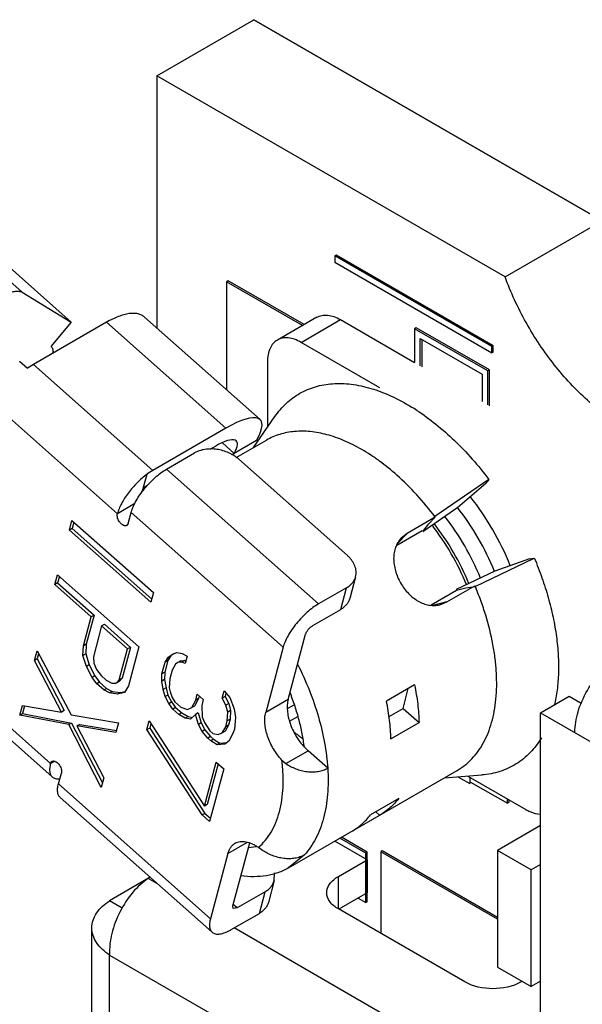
# Model space of a CAD drawing. Header units: inches. Extents: x 0 to 34, y 0 to 22.
# Tile 77 of 124: x 24.6772 to 24.7469, y 4.4172 to 4.5391. Entities that reach past the tile are written whole.
import ezdxf

# ---------------------------------------------------------------- set-up
doc = ezdxf.new("R2010")
doc.units = ezdxf.units.IN
doc.header["$LTSCALE"] = 1.87
doc.header["$MEASUREMENT"] = 0
doc.layers.get('0').update_dxf_attribs({"linetype": 'CONTINUOUS'})
for name, color, linetype in [('02___PRT_ALL_AXES', 7, 'CONTINUOUS'), ('03___PRT_ALL_CURVES', 7, 'CONTINUOUS'), ('ECAD_C0201_SPARE_20_CAPC0201L6_', 7, 'CONTINUOUS')]:
    doc.layers.add(name, color=color, linetype=linetype)

msp = doc.modelspace()

# ---------------------------------------------------------------- linework, layer by layer
at = {"color": 7, "linetype": 'CONTINUOUS'}
for p, q in [((24.6941682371, 4.5321568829), (24.7061900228, 4.5390969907)), ((24.7061900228, 4.5390969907), (24.7493200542, 4.5141902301)), ((24.7372982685, 4.5072501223), (24.6941682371, 4.5321568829)), ((24.7372982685, 4.5072501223), (24.7493200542, 4.5141902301)), ((24.6687457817, 4.5130852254), (24.6774844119, 4.5053349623)), ((24.6748281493, 4.5093868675), (24.6835667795, 4.5016366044)), ((24.6774844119, 4.5053349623), (24.6835667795, 4.5016366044)), ((24.6926595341, 4.5022599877), (24.7069537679, 4.4895824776)), ((24.7139721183, 4.5022385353), (24.7090999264, 4.4994258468)), ((24.6879298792, 4.5016184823), (24.6788815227, 4.4963949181)), ((24.6835667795, 4.5016366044), (24.6810502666, 4.4986204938)), ((24.7027183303, 4.4885026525), (24.6879298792, 4.5016184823)), ((24.7120524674, 4.4991330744), (24.7169246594, 4.5019457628)), ((24.7169246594, 4.5019457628), (24.7261017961, 4.4966461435)), ((24.6810502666, 4.4986204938), (24.6811194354, 4.4985685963)), ((24.7217952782, 4.4935067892), (24.7120524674, 4.4991330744)), ((24.6771693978, 4.4968102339), (24.6781672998, 4.4959251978)), ((24.6788815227, 4.4963949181), (24.6781672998, 4.4959251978)), ((24.6788815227, 4.4963949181), (24.6936699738, 4.4832790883)), ((24.7078769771, 4.4967226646), (24.7078769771, 4.4885997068)), ((24.6892892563, 4.4779089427), (24.6735029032, 4.4919098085)), ((24.7061625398, 4.4861083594), (24.7088015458, 4.4899432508)), ((24.7027183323, 4.4885026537), (24.6936699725, 4.4832790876)), ((24.7014601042, 4.4862907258), (24.7007402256, 4.485875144)), ((24.7022922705, 4.4866756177), (24.7037489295, 4.4853837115)), ((24.7065330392, 4.486990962), (24.7037489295, 4.4853837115)), ((24.70400965, 4.4848655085), (24.7077565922, 4.4870285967)), ((24.6953746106, 4.4834311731), (24.6988547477, 4.4854402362)), ((24.703439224, 4.4852291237), (24.7037489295, 4.4853837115)), ((24.7177717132, 4.4727393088), (24.7043276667, 4.4846627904)), ((24.692367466, 4.4806138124), (24.6929557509, 4.482809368)), ((24.6936699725, 4.4832790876), (24.6929421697, 4.4828214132)), ((24.6953746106, 4.4834311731), (24.7141962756, 4.4667382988)), ((24.6930344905, 4.4814266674), (24.6925030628, 4.4811198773)), ((24.7353120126, 4.4821476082), (24.7286130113, 4.4775595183)), ((24.731452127, 4.4787051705), (24.7349350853, 4.4816897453)), ((24.7353120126, 4.4821476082), (24.7349350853, 4.4816897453)), ((24.6914597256, 4.4791619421), (24.6892892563, 4.4779089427)), ((24.690633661, 4.4767165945), (24.6909938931, 4.4780610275)), ((24.7098155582, 4.4613681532), (24.6909938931, 4.4780610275)), ((24.7271053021, 4.4757280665), (24.731452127, 4.4787051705)), ((24.683338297, 4.4758811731), (24.6836591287, 4.4770785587)), ((24.6836591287, 4.4770785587), (24.6937421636, 4.4681359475)), ((24.6838968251, 4.4768677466), (24.6836863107, 4.4760820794)), ((24.690633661, 4.4767165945), (24.6904534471, 4.4764605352)), ((24.7286659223, 4.4774894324), (24.7251857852, 4.4754803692)), ((24.7271053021, 4.4757280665), (24.7278629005, 4.4766483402)), ((24.7286659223, 4.4774894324), (24.7278629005, 4.4766483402)), ((24.6836863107, 4.4760820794), (24.683338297, 4.4758811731)), ((24.6934213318, 4.4669385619), (24.683338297, 4.4758811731)), ((24.6836863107, 4.4760820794), (24.6935316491, 4.4673502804)), ((24.7270517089, 4.4757986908), (24.7238911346, 4.4739741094)), ((24.7239387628, 4.4741742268), (24.7251857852, 4.4754803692)), ((24.7251857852, 4.4754803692), (24.7244406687, 4.4748873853)), ((24.7336067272, 4.4689092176), (24.7409299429, 4.47241602)), ((24.7403449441, 4.4723185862), (24.736018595, 4.4707949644)), ((24.7403449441, 4.4723185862), (24.7409299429, 4.47241602)), ((24.736018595, 4.4707949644), (24.731266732, 4.4685194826)), ((24.6815354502, 4.4691527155), (24.681857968, 4.4703563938)), ((24.6818834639, 4.4693536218), (24.6815354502, 4.4691527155)), ((24.681857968, 4.4703563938), (24.6919410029, 4.4614137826)), ((24.6820956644, 4.4701455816), (24.6818834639, 4.4693536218)), ((24.6818834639, 4.4693536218), (24.6863886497, 4.465357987)), ((24.7187904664, 4.4701131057), (24.7180700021, 4.4674242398)), ((24.686040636, 4.4651570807), (24.6815354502, 4.4691527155)), ((24.6937421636, 4.4681359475), (24.6934213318, 4.4669385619)), ((24.7176764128, 4.468747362), (24.7141962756, 4.4667382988)), ((24.7169559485, 4.466058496), (24.7176764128, 4.468747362)), ((24.7281408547, 4.4666133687), (24.7313010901, 4.4684377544)), ((24.7300923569, 4.4669810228), (24.733572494, 4.4689900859)), ((24.7313010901, 4.4684377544), (24.7324425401, 4.4687153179)), ((24.7324425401, 4.4687153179), (24.7336067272, 4.4689092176)), ((24.7300923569, 4.4669810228), (24.728338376, 4.4665545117)), ((24.729206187, 4.4666320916), (24.7300923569, 4.4669810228)), ((24.7134758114, 4.4640494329), (24.7169559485, 4.466058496)), ((24.6850730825, 4.4615460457), (24.686040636, 4.4651570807)), ((24.6863886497, 4.465357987), (24.6854210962, 4.461746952)), ((24.6863886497, 4.465357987), (24.686040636, 4.4651570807)), ((24.6873278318, 4.4640154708), (24.6863065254, 4.460203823)), ((24.6873278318, 4.4640154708), (24.6876758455, 4.4642163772)), ((24.6905458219, 4.4611614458), (24.6873278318, 4.4640154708)), ((24.6876758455, 4.4642163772), (24.6908938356, 4.4613623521)), ((24.710438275, 4.4549088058), (24.7125996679, 4.4629754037)), ((24.665217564, 4.4609878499), (24.6810039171, 4.446986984)), ((24.6790155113, 4.4597479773), (24.679336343, 4.4609453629)), ((24.679336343, 4.4609453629), (24.6835761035, 4.4529863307)), ((24.6850188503, 4.460352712), (24.6850730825, 4.4615460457)), ((24.6854210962, 4.461746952), (24.6850730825, 4.4615460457)), ((24.6854210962, 4.461746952), (24.685366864, 4.4605536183)), ((24.6895245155, 4.457349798), (24.6905458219, 4.4611614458)), ((24.6908938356, 4.4613623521), (24.6898725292, 4.4575507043)), ((24.6908938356, 4.4613623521), (24.6905458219, 4.4611614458)), ((24.6919410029, 4.4614137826), (24.6906509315, 4.4565990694)), ((24.69613159, 4.4605050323), (24.6966497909, 4.4607214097)), ((24.6966497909, 4.4607214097), (24.6973051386, 4.4605908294)), ((24.7098155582, 4.4613681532), (24.7076541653, 4.4533015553)), ((24.679363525, 4.4599488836), (24.6790155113, 4.4597479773)), ((24.6823430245, 4.4533389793), (24.6790155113, 4.4597479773)), ((24.6795320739, 4.4605779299), (24.679363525, 4.4599488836)), ((24.679363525, 4.4599488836), (24.6826910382, 4.4535398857)), ((24.685366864, 4.4605536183), (24.6850188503, 4.460352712)), ((24.6854474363, 4.458979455), (24.6850188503, 4.460352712)), ((24.685366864, 4.4605536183), (24.68579545, 4.4591803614)), ((24.6863065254, 4.460203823), (24.6863597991, 4.4594117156)), ((24.6947933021, 4.4580867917), (24.6951835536, 4.4595432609)), ((24.6955315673, 4.4597441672), (24.6951413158, 4.458287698)), ((24.6951835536, 4.4595432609), (24.6955646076, 4.4601065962)), ((24.6955315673, 4.4597441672), (24.6951835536, 4.4595432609)), ((24.6959126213, 4.4603075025), (24.6955315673, 4.4597441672)), ((24.6955646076, 4.4601065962), (24.69613159, 4.4605050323)), ((24.6959126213, 4.4603075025), (24.6955646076, 4.4601065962)), ((24.6962846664, 4.4605689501), (24.6959126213, 4.4603075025)), ((24.6967777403, 4.4594813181), (24.6964942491, 4.4592821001)), ((24.697125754, 4.4596822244), (24.6967777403, 4.4594813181)), ((24.6972471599, 4.4595156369), (24.6967777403, 4.4594813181)), ((24.697125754, 4.4596822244), (24.6975951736, 4.4597165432)), ((24.6975951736, 4.4597165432), (24.6972471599, 4.4595156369)), ((24.6976677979, 4.4593678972), (24.6972471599, 4.4595156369)), ((24.6973051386, 4.4605908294), (24.697911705, 4.4602781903)), ((24.6975951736, 4.4597165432), (24.6977469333, 4.459663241)), ((24.697911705, 4.4602781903), (24.6976677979, 4.4593678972)), ((24.6654322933, 4.4593150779), (24.6812186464, 4.445314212)), ((24.68579545, 4.4591803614), (24.6854474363, 4.458979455)), ((24.6861443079, 4.4576165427), (24.6854474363, 4.458979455)), ((24.68579545, 4.4591803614), (24.6864923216, 4.457817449)), ((24.6863597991, 4.4594117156), (24.6866813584, 4.4586299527)), ((24.6866813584, 4.4586299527), (24.6872712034, 4.4578585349)), ((24.6951413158, 4.458287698), (24.6947933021, 4.4580867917)), ((24.6951413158, 4.458287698), (24.6951321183, 4.4573945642)), ((24.6960644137, 4.4585367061), (24.6957717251, 4.4574443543)), ((24.6964942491, 4.4592821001), (24.6960644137, 4.4585367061)), ((24.6864923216, 4.457817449), (24.6861443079, 4.4576165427)), ((24.6867341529, 4.4568451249), (24.6861443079, 4.4576165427)), ((24.6864923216, 4.457817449), (24.6870821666, 4.4570460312)), ((24.6870821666, 4.4570460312), (24.6867341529, 4.4568451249)), ((24.6870821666, 4.4570460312), (24.6879402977, 4.4562849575)), ((24.6872712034, 4.4578585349), (24.6879148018, 4.4572877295)), ((24.6879148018, 4.4572877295), (24.6886121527, 4.4569175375)), ((24.6891487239, 4.4569382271), (24.6895245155, 4.457349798)), ((24.6894967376, 4.4571391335), (24.6891487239, 4.4569382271)), ((24.6898725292, 4.4575507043), (24.6894967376, 4.4571391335)), ((24.6898725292, 4.4575507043), (24.6895245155, 4.457349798)), ((24.6947841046, 4.4571936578), (24.6947933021, 4.4580867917)), ((24.6951321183, 4.4573945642), (24.6947841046, 4.4571936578)), ((24.6949608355, 4.4561356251), (24.6947841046, 4.4571936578)), ((24.6951321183, 4.4573945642), (24.6953088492, 4.4563365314)), ((24.6957717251, 4.4574443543), (24.6957137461, 4.4563691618)), ((24.687592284, 4.4560840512), (24.6867341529, 4.4568451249)), ((24.687592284, 4.4560840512), (24.6879402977, 4.4562849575)), ((24.6882896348, 4.4557138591), (24.687592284, 4.4560840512)), ((24.6879402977, 4.4562849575), (24.6886376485, 4.4559147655)), ((24.6886376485, 4.4559147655), (24.6882896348, 4.4557138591)), ((24.6886121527, 4.4569175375), (24.6891487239, 4.4569382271)), ((24.6886376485, 4.4559147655), (24.689657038, 4.4557555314)), ((24.689657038, 4.4557555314), (24.6902434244, 4.4559137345)), ((24.6906509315, 4.4565990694), (24.690167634, 4.4557862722)), ((24.6953088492, 4.4563365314), (24.6949608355, 4.4561356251)), ((24.6951863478, 4.4552596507), (24.6949608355, 4.4561356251)), ((24.6953088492, 4.4563365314), (24.6955343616, 4.455460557)), ((24.6957137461, 4.4563691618), (24.6958021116, 4.4558401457)), ((24.6958021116, 4.4558401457), (24.6960764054, 4.4551462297)), ((24.7022672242, 4.455063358), (24.7025111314, 4.4559736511)), ((24.7025111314, 4.4559736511), (24.7032060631, 4.4551319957)), ((24.7260944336, 4.4567011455), (24.7226142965, 4.4546920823)), ((24.7246664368, 4.453807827), (24.7253222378, 4.4562553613)), ((24.6893090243, 4.4555546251), (24.6882896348, 4.4557138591)), ((24.690167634, 4.4557862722), (24.6893090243, 4.4555546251)), ((24.689657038, 4.4557555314), (24.6893090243, 4.4555546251)), ((24.6955343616, 4.455460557), (24.6951863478, 4.4552596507)), ((24.6956465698, 4.4544008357), (24.6951863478, 4.4552596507)), ((24.6955343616, 4.455460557), (24.6959945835, 4.454601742)), ((24.6956465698, 4.4544008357), (24.6959945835, 4.454601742)), ((24.6959945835, 4.454601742), (24.6965035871, 4.4539249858)), ((24.6960764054, 4.4551462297), (24.6963994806, 4.4546343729)), ((24.6963994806, 4.4546343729), (24.6971431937, 4.4539747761)), ((24.6985026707, 4.4538956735), (24.6989812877, 4.4548231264)), ((24.6993293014, 4.4550240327), (24.6988506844, 4.4540965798)), ((24.6989812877, 4.4548231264), (24.6991764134, 4.4555513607)), ((24.6993293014, 4.4550240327), (24.6989812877, 4.4548231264)), ((24.6991764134, 4.4555513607), (24.6999201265, 4.454891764)), ((24.6994141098, 4.4553405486), (24.6993293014, 4.4550240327)), ((24.6999201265, 4.454891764), (24.6997250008, 4.4541635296)), ((24.7026152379, 4.4552642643), (24.7022672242, 4.455063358)), ((24.7027274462, 4.4542045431), (24.7022672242, 4.455063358)), ((24.7027332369, 4.4557046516), (24.7026152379, 4.4552642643)), ((24.7026152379, 4.4552642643), (24.7030754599, 4.4544054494)), ((24.7032060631, 4.4551319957), (24.7037546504, 4.4537441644)), ((24.710438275, 4.4549088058), (24.7076541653, 4.4533015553)), ((24.741707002, 4.4532590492), (24.7452428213, 4.4553002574)), ((24.7452428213, 4.4553002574), (24.7467351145, 4.4544384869)), ((24.6771974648, 4.4529627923), (24.6775182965, 4.4541601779)), ((24.6775182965, 4.4541601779), (24.6823430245, 4.4533389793)), ((24.6777996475, 4.4541122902), (24.6775454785, 4.4531636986)), ((24.6826910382, 4.4535398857), (24.6823430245, 4.4533389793)), ((24.6961555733, 4.4537240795), (24.6956465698, 4.4544008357)), ((24.6965035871, 4.4539249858), (24.6961555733, 4.4537240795)), ((24.6968992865, 4.4530644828), (24.6961555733, 4.4537240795)), ((24.6965035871, 4.4539249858), (24.6972473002, 4.4532653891)), ((24.6971431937, 4.4539747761), (24.6979844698, 4.453679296)), ((24.6979844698, 4.453679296), (24.6985026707, 4.4538956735)), ((24.6988506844, 4.4540965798), (24.6985026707, 4.4538956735)), ((24.6997250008, 4.4541635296), (24.6998041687, 4.4527413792)), ((24.7030754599, 4.4544054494), (24.7027274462, 4.4542045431)), ((24.7029529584, 4.4533285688), (24.7027274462, 4.4542045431)), ((24.7033009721, 4.4535294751), (24.7029529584, 4.4533285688)), ((24.7030754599, 4.4544054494), (24.7033009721, 4.4535294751)), ((24.7033009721, 4.4535294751), (24.7032429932, 4.4524542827)), ((24.7037546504, 4.4537441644), (24.7039313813, 4.4526861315)), ((24.7103527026, 4.4537733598), (24.7111989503, 4.4542618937)), ((24.7229312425, 4.4528061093), (24.7246664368, 4.453807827)), ((24.7246664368, 4.453807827), (24.7266537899, 4.4520452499)), ((24.6771974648, 4.4529627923), (24.6775454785, 4.4531636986)), ((24.6832552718, 4.451788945), (24.6771974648, 4.4529627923)), ((24.6775454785, 4.4531636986), (24.6836032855, 4.4519898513)), ((24.6835761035, 4.4529863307), (24.6894193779, 4.4520027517)), ((24.6929396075, 4.4511685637), (24.6932322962, 4.4522609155)), ((24.6932322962, 4.4522609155), (24.7000656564, 4.4416939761)), ((24.6972473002, 4.4532653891), (24.6968992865, 4.4530644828)), ((24.6976917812, 4.4525869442), (24.6968992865, 4.4530644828)), ((24.6972473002, 4.4532653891), (24.6980397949, 4.4527878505)), ((24.6980397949, 4.4527878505), (24.6976917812, 4.4525869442)), ((24.698347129, 4.4524563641), (24.6976917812, 4.4525869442)), ((24.6980397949, 4.4527878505), (24.6985837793, 4.4526794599)), ((24.6989628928, 4.453036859), (24.698347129, 4.4524563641)), ((24.6993109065, 4.4532377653), (24.6989628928, 4.453036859)), ((24.6993255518, 4.4518139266), (24.6989628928, 4.453036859)), ((24.6993109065, 4.4532377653), (24.6996735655, 4.4520148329)), ((24.6998041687, 4.4527413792), (24.7000784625, 4.4520474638)), ((24.7026998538, 4.451525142), (24.7028949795, 4.4522533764)), ((24.7028949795, 4.4522533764), (24.7029529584, 4.4533285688)), ((24.7032429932, 4.4524542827), (24.7028949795, 4.4522533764)), ((24.7032429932, 4.4524542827), (24.7030478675, 4.4517260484)), ((24.7039313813, 4.4526861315), (24.7037758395, 4.451246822)), ((24.7106187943, 4.4522222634), (24.7116464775, 4.452815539)), ((24.741707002, 4.4532590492), (24.8951367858, 4.3646563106)), ((24.741707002, 4.3916155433), (24.741707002, 4.4532590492)), ((24.6836032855, 4.4519898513), (24.6832552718, 4.451788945)), ((24.6872804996, 4.4440201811), (24.6832552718, 4.451788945)), ((24.6836032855, 4.4519898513), (24.6874346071, 4.44459533)), ((24.6846218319, 4.451827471), (24.6842738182, 4.4516265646)), ((24.6890985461, 4.4508053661), (24.6842738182, 4.4516265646)), ((24.6842738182, 4.4516265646), (24.6876013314, 4.4452175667)), ((24.6846218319, 4.451827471), (24.6891652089, 4.4510541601)), ((24.6894193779, 4.4520027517), (24.6890985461, 4.4508053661)), ((24.6932876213, 4.45136947), (24.6929396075, 4.4511685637)), ((24.6997729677, 4.4406016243), (24.6929396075, 4.4511685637)), ((24.6934402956, 4.4519392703), (24.6932876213, 4.45136947)), ((24.6932876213, 4.45136947), (24.7001209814, 4.4408025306)), ((24.6996735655, 4.4520148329), (24.6993255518, 4.4518139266)), ((24.6997857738, 4.450955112), (24.6993255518, 4.4518139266)), ((24.6996735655, 4.4520148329), (24.7001337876, 4.4511560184)), ((24.7001337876, 4.4511560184), (24.6997857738, 4.450955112)), ((24.7004807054, 4.4501134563), (24.6997857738, 4.450955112)), ((24.7000784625, 4.4520474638), (24.7007246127, 4.4510237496)), ((24.7001337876, 4.4511560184), (24.7008287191, 4.4503143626)), ((24.7007246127, 4.4510237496), (24.7010964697, 4.4506939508)), ((24.7022700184, 4.4507797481), (24.7026998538, 4.451525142)), ((24.7026180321, 4.4509806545), (24.7022700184, 4.4507797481)), ((24.7030478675, 4.4517260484), (24.7026180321, 4.4509806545)), ((24.7030478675, 4.4517260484), (24.7026998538, 4.451525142)), ((24.7037758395, 4.451246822), (24.7036782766, 4.4508827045)), ((24.7231736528, 4.4500361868), (24.7266537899, 4.4520452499)), ((24.7008287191, 4.4503143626), (24.7004807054, 4.4501134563)), ((24.7008525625, 4.4497836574), (24.7004807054, 4.4501134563)), ((24.7008287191, 4.4503143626), (24.7012005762, 4.4499845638)), ((24.7012005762, 4.4499845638), (24.7008525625, 4.4497836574)), ((24.7016450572, 4.4493061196), (24.7008525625, 4.4497836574)), ((24.7010964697, 4.4506939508), (24.7017518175, 4.4505633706)), ((24.7012005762, 4.4499845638), (24.7019930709, 4.449507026)), ((24.7017518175, 4.4505633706), (24.7022700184, 4.4507797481)), ((24.7031508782, 4.4497731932), (24.702583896, 4.4493747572)), ((24.7036782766, 4.4508827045), (24.7031508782, 4.4497731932)), ((24.7019930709, 4.449507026), (24.7016450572, 4.4493061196)), ((24.702583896, 4.4493747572), (24.7016450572, 4.4493061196)), ((24.7019930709, 4.449507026), (24.7028625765, 4.4495705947)), ((24.7101477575, 4.446978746), (24.7128987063, 4.448566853)), ((24.7128987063, 4.448566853), (24.712443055, 4.449010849)), ((24.7153370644, 4.446404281), (24.7128987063, 4.448566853)), ((24.7096589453, 4.4474035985), (24.7101477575, 4.446978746)), ((24.6810039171, 4.446986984), (24.6811841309, 4.4472430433)), ((24.6810039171, 4.446986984), (24.6814429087, 4.4472404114)), ((24.7000656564, 4.4416939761), (24.7015290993, 4.4471557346)), ((24.7017667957, 4.4469449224), (24.7004136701, 4.4418948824)), ((24.7024587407, 4.4463312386), (24.7007026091, 4.4397771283)), ((24.7015290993, 4.4471557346), (24.7024587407, 4.4463312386)), ((24.7104960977, 4.4340586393), (24.7313769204, 4.4461130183)), ((24.6819880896, 4.4444502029), (24.6823483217, 4.4457946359)), ((24.6876013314, 4.4452175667), (24.6872804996, 4.4440201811)), ((24.729782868, 4.445192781), (24.7344235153, 4.4455603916)), ((24.731473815, 4.44532673), (24.7329303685, 4.4444855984)), ((24.7326966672, 4.4454235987), (24.7398890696, 4.4412701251)), ((24.7329303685, 4.4452886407), (24.7329303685, 4.4444855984)), ((24.6819880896, 4.4444502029), (24.7008097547, 4.4277573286)), ((24.6822028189, 4.4427774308), (24.701024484, 4.4260845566)), ((24.7241321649, 4.442634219), (24.7206520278, 4.4406251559)), ((24.7004136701, 4.4418948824), (24.7000656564, 4.4416939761)), ((24.7001209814, 4.4408025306), (24.6997729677, 4.4406016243)), ((24.7007026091, 4.4397771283), (24.6997729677, 4.4406016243)), ((24.7001209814, 4.4408025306), (24.7008129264, 4.4401888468)), ((24.7212911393, 4.4409941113), (24.7217716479, 4.4405679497)), ((24.7200604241, 4.4358828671), (24.7168587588, 4.437731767)), ((24.720237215, 4.4359849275), (24.7170355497, 4.4378338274)), ((24.7029711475, 4.4358239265), (24.7054001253, 4.4372261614)), ((24.7035938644, 4.4293645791), (24.7056771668, 4.4371397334)), ((24.7055241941, 4.4365688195), (24.7064829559, 4.4367002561)), ((24.7072659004, 4.4362232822), (24.7067598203, 4.4365836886)), ((24.7202302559, 4.4350480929), (24.7162207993, 4.4373634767)), ((24.7029711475, 4.4358239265), (24.7008097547, 4.4277573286)), ((24.7124552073, 4.4356488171), (24.710496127, 4.4340585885)), ((24.720237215, 4.4359849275), (24.7200604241, 4.4358828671)), ((24.7200604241, 4.42975934), (24.7200604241, 4.4358828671)), ((24.720237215, 4.4298614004), (24.720237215, 4.4359849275)), ((24.7363813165, 4.4276918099), (24.7219126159, 4.4360471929)), ((24.7219126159, 4.4360471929), (24.7219126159, 4.4259329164)), ((24.7220894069, 4.4361492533), (24.7219479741, 4.436067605)), ((24.7363813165, 4.4278959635), (24.7220894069, 4.4361492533)), ((24.7166582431, 4.4329859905), (24.7202302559, 4.4350480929)), ((24.7202302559, 4.4350480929), (24.7202302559, 4.4309657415)), ((24.6933563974, 4.432885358), (24.6883256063, 4.4299811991)), ((24.6942731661, 4.4320722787), (24.6931107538, 4.4327435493)), ((24.7087037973, 4.432469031), (24.7087270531, 4.4334208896)), ((24.7166582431, 4.4289675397), (24.7166582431, 4.4329859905)), ((24.7087039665, 4.4324689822), (24.7079835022, 4.4297801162)), ((24.7075899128, 4.4311032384), (24.7041097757, 4.4290941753)), ((24.7068694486, 4.4284143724), (24.7075899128, 4.4311032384)), ((24.7202302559, 4.4309657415), (24.7167132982, 4.428935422)), ((24.7191006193, 4.4303136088), (24.7200604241, 4.42975934)), ((24.6898899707, 4.4290778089), (24.6883256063, 4.4299811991)), ((24.7036367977, 4.4290300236), (24.7035938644, 4.4293645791)), ((24.7041097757, 4.4290941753), (24.7036343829, 4.4295157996)), ((24.7041097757, 4.4290941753), (24.7036367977, 4.4290300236)), ((24.720237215, 4.4298614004), (24.7200604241, 4.42975934)), ((24.7033893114, 4.4264053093), (24.7068694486, 4.4284143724)), ((24.732324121, 4.4199204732), (24.7166576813, 4.4289675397)), ((24.686128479, 4.2680351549), (24.686128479, 4.4266199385)), ((24.739940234, 4.4057004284), (24.7037379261, 4.4266065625)), ((24.68832475, 4.4232592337), (24.734636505, 4.3965150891)), ((24.68832475, 4.2652722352), (24.68832475, 4.4232592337)), ((24.7394223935, 4.4200001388), (24.7392838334, 4.4199201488))]:
    msp.add_line(p, q, dxfattribs=at)
for centre, radius, start, end in [((24.7117386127, 4.4683460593), 0.0267355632, 56.7946466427, 58.4470945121), ((24.7048000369, 4.4579793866), 0.033720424, 22.3029592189, 37.8830104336), ((24.7037962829, 4.4573999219), 0.0313514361, 22.2279709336, 37.9746548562), ((24.7052073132, 4.4582144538), 0.0313296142, 21.9797004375, 38.2242371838), ((24.7014179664, 4.4560270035), 0.033767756, 22.8266021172, 37.3626368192), ((24.7231596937, 4.465764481), 0.0191174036, 231.2007894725, 235.2478512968)]:
    msp.add_arc(centre, radius, start, end, dxfattribs=at)
for major_axis, start_param, end_param in [((0.0074412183, 0.0065492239), 5.631205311, 7.2020013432), ((0.004464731, 0.0039295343), -0.6519799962, 0.9188163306)]:
    msp.add_ellipse((24.6995727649, 4.4829728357), major_axis=major_axis, ratio=0.2630642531, start_param=start_param, end_param=end_param, dxfattribs=at)
for points, knots in [([(24.7519222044, 4.4887267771), (24.7511534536, 4.4891707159), (24.7496240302, 4.4901806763), (24.7474432, 4.4919637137), (24.7453427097, 4.4940320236), (24.7433604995, 4.4963476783), (24.7415306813, 4.4988693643), (24.739886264, 4.5015531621), (24.7384574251, 4.5043502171), (24.7376556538, 4.5062786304), (24.7372982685, 4.5072501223)], [0, 0, 0, 0, 0.1108118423, 0.2282402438, 0.3511265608, 0.4782931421, 0.6083070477, 0.7396371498, 0.8707867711, 1, 1, 1, 1]), ([(24.6752393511, 4.5049259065), (24.6753532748, 4.5049916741), (24.6755771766, 4.505112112), (24.6759118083, 4.5052628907), (24.6762306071, 4.505375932), (24.6765302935, 4.505450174), (24.6768081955, 4.5054847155), (24.6770619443, 4.5054789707), (24.6772889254, 4.5054321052), (24.67742416, 4.5053715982), (24.6774844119, 4.5053349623)], [0, 0, 0, 0, 0.1659803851, 0.320525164, 0.4626847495, 0.5922044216, 0.7093438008, 0.8150366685, 0.911024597, 1, 1, 1, 1]), ([(24.6926594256, 4.5022598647), (24.6926037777, 4.5023091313), (24.6924846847, 4.5024008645), (24.6922172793, 4.5025549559), (24.6918274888, 4.5026873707), (24.6913012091, 4.5027435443), (24.6907151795, 4.502702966), (24.6900751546, 4.5025676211), (24.6893882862, 4.5023387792), (24.6886628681, 4.5020206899), (24.6881772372, 4.5017612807), (24.6879298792, 4.5016184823)], [0, 0, 0, 0, 0.0441312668, 0.0889334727, 0.1828017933, 0.2859749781, 0.4012618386, 0.5301956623, 0.6734153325, 0.8304066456, 1, 1, 1, 1]), ([(24.7139721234, 4.5022385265), (24.7141668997, 4.5023509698), (24.7146144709, 4.5025134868), (24.7153577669, 4.5025320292), (24.7161500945, 4.5023408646), (24.7166654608, 4.502095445), (24.7169246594, 4.5019457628)], [0, 0, 0, 0, 0.2177625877, 0.450936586, 0.7101889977, 1, 1, 1, 1]), ([(24.7120524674, 4.4991330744), (24.7117932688, 4.4992827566), (24.7112779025, 4.4995281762), (24.7104855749, 4.4997193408), (24.7097422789, 4.4997007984), (24.7092947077, 4.4995382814), (24.7090999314, 4.4994258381)], [0, 0, 0, 0, 0.289811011, 0.5490634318, 0.7822374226, 1, 1, 1, 1]), ([(24.6811198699, 4.498569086), (24.6811629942, 4.4985307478), (24.6812388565, 4.4984326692), (24.6813018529, 4.4982464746), (24.6813185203, 4.4980247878), (24.6813013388, 4.4978676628), (24.681286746, 4.4977845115)], [0, 0, 0, 0, 0.2072925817, 0.4348746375, 0.6967165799, 1, 1, 1, 1]), ([(24.7090999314, 4.4994258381), (24.7089051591, 4.4993133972), (24.708540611, 4.4990070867), (24.7081528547, 4.4983726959), (24.7079221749, 4.4975909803), (24.7078769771, 4.49702197), (24.7078769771, 4.4967226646)], [0, 0, 0, 0, 0.2177634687, 0.450937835, 0.7101899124, 1, 1, 1, 1]), ([(24.7088016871, 4.4899430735), (24.7090085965, 4.4902434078), (24.7094483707, 4.4908169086), (24.7101902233, 4.4915931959), (24.7110018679, 4.4922698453), (24.7118796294, 4.4928418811), (24.7128188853, 4.4933060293), (24.7138145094, 4.4936609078), (24.7148618, 4.4939051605), (24.715955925, 4.4940373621), (24.7170917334, 4.4940571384), (24.7186839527, 4.4939325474), (24.7203116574, 4.4935793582), (24.7219432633, 4.4930271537), (24.7236572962, 4.4923093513), (24.7249088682, 4.4916324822), (24.7257289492, 4.4911289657)], [0, 0, 0, 0, 0.057966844, 0.1146152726, 0.1703301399, 0.225543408, 0.2807500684, 0.3364637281, 0.3931708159, 0.4513214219, 0.5113032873, 0.5734198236, 0.7048517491, 0.7745884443, 0.8470484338, 1, 1, 1, 1]), ([(24.7263801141, 4.4907160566), (24.7271927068, 4.4901844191), (24.7288030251, 4.489005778), (24.7310946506, 4.4869815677), (24.7332901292, 4.4846856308), (24.7346540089, 4.48301717), (24.7353120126, 4.4821476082)], [0, 0, 0, 0, 0.2343059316, 0.48061443, 0.7368821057, 1, 1, 1, 1]), ([(24.723889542, 4.4827040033), (24.7232035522, 4.4833124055), (24.7221464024, 4.4841692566), (24.7206775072, 4.4851866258), (24.7192451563, 4.4860704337), (24.7177899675, 4.4868081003), (24.7163255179, 4.4873766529), (24.7149320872, 4.4878083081), (24.7132296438, 4.4881340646), (24.7115521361, 4.4881583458), (24.7102914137, 4.4879830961), (24.7093989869, 4.487760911), (24.7085499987, 4.4874473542), (24.7080144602, 4.4871776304), (24.7077565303, 4.4870287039)], [0, 0, 0, 0, 0.1547246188, 0.2291698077, 0.3014002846, 0.4386429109, 0.5036670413, 0.5663020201, 0.6846335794, 0.7948640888, 0.847577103, 0.8990731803, 0.9497416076, 1, 1, 1, 1]), ([(24.7043276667, 4.4846627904), (24.7041476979, 4.4848224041), (24.7037511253, 4.4851172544), (24.7030894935, 4.4854717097), (24.7023687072, 4.4857337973), (24.7016176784, 4.4858954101), (24.7008635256, 4.4859493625), (24.7001337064, 4.4858948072), (24.699456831, 4.485731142), (24.6990426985, 4.4855487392), (24.6988547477, 4.4854402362)], [0, 0, 0, 0, 0.1233042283, 0.2520696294, 0.3834989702, 0.5151355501, 0.6446071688, 0.7697609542, 0.8887571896, 1, 1, 1, 1]), ([(24.6929557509, 4.482809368), (24.6927447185, 4.4826541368), (24.6923261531, 4.4823168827), (24.6917289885, 4.4817582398), (24.6911615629, 4.4811462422), (24.6906401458, 4.4804998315), (24.6901798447, 4.4798369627), (24.68979306, 4.4791766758), (24.6894920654, 4.4785380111), (24.689344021, 4.4781133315), (24.6892892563, 4.4779089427)], [0, 0, 0, 0, 0.1264501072, 0.2591280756, 0.3943863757, 0.5289470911, 0.6596636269, 0.7835679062, 0.8978659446, 1, 1, 1, 1]), ([(24.6909938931, 4.4780610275), (24.6910244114, 4.4781749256), (24.6910977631, 4.4784088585), (24.6912875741, 4.4788954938), (24.6916029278, 4.4795281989), (24.692078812, 4.480286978), (24.692643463, 4.4810383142), (24.6932767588, 4.4817535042), (24.6939544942, 4.4824067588), (24.6946513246, 4.4829713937), (24.695134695, 4.4832926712), (24.6953746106, 4.4834311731)], [0, 0, 0, 0, 0.0500351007, 0.1039123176, 0.221523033, 0.3493445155, 0.4834916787, 0.6198793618, 0.754283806, 0.8824506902, 1, 1, 1, 1]), ([(24.7286659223, 4.4774894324), (24.7279423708, 4.4784500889), (24.7264351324, 4.4802712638), (24.7247554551, 4.4819360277), (24.723889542, 4.4827040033)], [0, 0, 0, 0, 0.5095868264, 1, 1, 1, 1]), ([(24.7379499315, 4.4714670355), (24.7373420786, 4.4730046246), (24.735889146, 4.4759891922), (24.7340224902, 4.4787340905), (24.7329911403, 4.4800253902)], [0, 0, 0, 0, 0.5001156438, 1, 1, 1, 1]), ([(24.6904533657, 4.4764606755), (24.6904264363, 4.4764448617), (24.6903660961, 4.4764205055), (24.6902660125, 4.4764103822), (24.6901588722, 4.4764245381), (24.6900034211, 4.4764768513), (24.6898528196, 4.4765748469), (24.689712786, 4.4767025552), (24.6895747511, 4.4768575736), (24.6894304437, 4.4770795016), (24.6893107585, 4.4773653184), (24.6892645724, 4.477608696), (24.6892658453, 4.4777886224), (24.6892790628, 4.4778708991), (24.6892892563, 4.4779089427)], [0, 0, 0, 0, 0.043438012, 0.0890232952, 0.1384498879, 0.1926419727, 0.3160292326, 0.384516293, 0.4561488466, 0.6041865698, 0.7503620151, 0.884801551, 0.9452171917, 1, 1, 1, 1]), ([(24.7244392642, 4.4748889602), (24.7242880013, 4.474727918), (24.7240843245, 4.4744611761), (24.7238709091, 4.4740695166), (24.7236937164, 4.4736487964), (24.7235457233, 4.473078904), (24.7234869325, 4.4723535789), (24.7235443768, 4.4715974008), (24.7237697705, 4.4705608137), (24.724310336, 4.4693090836), (24.7251239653, 4.4682149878), (24.7259089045, 4.4675014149), (24.7265350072, 4.467073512), (24.7271925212, 4.4667616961), (24.7277600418, 4.4666048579), (24.7282129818, 4.4665478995), (24.7286588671, 4.4665368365), (24.7289917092, 4.4665798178), (24.7292068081, 4.4666302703)], [0, 0, 0, 0, 0.0559109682, 0.0841621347, 0.1127344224, 0.171255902, 0.2322619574, 0.2960837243, 0.3624537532, 0.5000009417, 0.6375483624, 0.7039181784, 0.7677400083, 0.8287462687, 0.8872676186, 0.9158395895, 0.9440901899, 1, 1, 1, 1]), ([(24.7187902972, 4.4701131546), (24.7188190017, 4.4702202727), (24.7188586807, 4.4704413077), (24.7188618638, 4.4707814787), (24.718809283, 4.4711262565), (24.7187023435, 4.4714707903), (24.7185420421, 4.4718101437), (24.7183308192, 4.4721390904), (24.7180733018, 4.4724531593), (24.7178764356, 4.4726464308), (24.7177717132, 4.4727393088)], [0, 0, 0, 0, 0.1122258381, 0.2259911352, 0.3427725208, 0.4637381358, 0.5897961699, 0.721419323, 0.8583478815, 1, 1, 1, 1]), ([(24.7409299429, 4.47241602), (24.7412695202, 4.4716113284), (24.7418945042, 4.4699963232), (24.7426710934, 4.4675508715), (24.7432707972, 4.4651265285), (24.7436850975, 4.4627496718), (24.7439115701, 4.4604448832), (24.743947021, 4.4582341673), (24.7437910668, 4.4561396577), (24.7435542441, 4.4547965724), (24.7434016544, 4.4541530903)], [0, 0, 0, 0, 0.1400040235, 0.2773846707, 0.4110281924, 0.5400237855, 0.6637957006, 0.7818842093, 0.8939918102, 1, 1, 1, 1]), ([(24.7176764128, 4.468747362), (24.717814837, 4.4688272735), (24.7180733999, 4.469005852), (24.718400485, 4.4693316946), (24.7186473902, 4.4697024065), (24.718753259, 4.469974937), (24.7187902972, 4.4701131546)], [0, 0, 0, 0, 0.2654550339, 0.5189242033, 0.7623479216, 1, 1, 1, 1]), ([(24.7313769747, 4.4461129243), (24.7317125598, 4.4463066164), (24.7323602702, 4.4467477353), (24.7332341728, 4.4475518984), (24.734007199, 4.4484941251), (24.7346731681, 4.4495670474), (24.7352289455, 4.4507616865), (24.7356709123, 4.4520694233), (24.735995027, 4.4534811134), (24.736200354, 4.4549861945), (24.7362861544, 4.4565738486), (24.7362511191, 4.458232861), (24.7360956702, 4.4599517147), (24.7357244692, 4.4623428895), (24.7351185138, 4.4647631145), (24.7343062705, 4.4671777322), (24.7338283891, 4.4683874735), (24.733572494, 4.4689900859)], [0, 0, 0, 0, 0.0467557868, 0.0941586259, 0.1428426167, 0.1933623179, 0.246140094, 0.3014888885, 0.3596296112, 0.4206562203, 0.4845653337, 0.5512944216, 0.6207206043, 0.6926665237, 0.8431353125, 0.9209987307, 1, 1, 1, 1]), ([(24.7180698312, 4.4674242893), (24.7180327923, 4.4672860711), (24.7179269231, 4.4670135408), (24.7176800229, 4.466642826), (24.7173529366, 4.4663169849), (24.7170943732, 4.4661384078), (24.7169559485, 4.466058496)], [0, 0, 0, 0, 0.2376533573, 0.4810760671, 0.7345442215, 1, 1, 1, 1]), ([(24.7141962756, 4.4667382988), (24.7139563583, 4.4665997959), (24.7134729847, 4.4662785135), (24.7127761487, 4.4657138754), (24.7120984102, 4.465060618), (24.7114651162, 4.4643454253), (24.7109004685, 4.4635940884), (24.7104245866, 4.462835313), (24.7101092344, 4.4622026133), (24.7099194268, 4.461715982), (24.7098460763, 4.4614820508), (24.7098155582, 4.4613681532)], [0, 0, 0, 0, 0.1175501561, 0.2457184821, 0.3801233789, 0.5165109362, 0.6506580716, 0.7784791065, 0.8960885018, 0.9499651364, 1, 1, 1, 1]), ([(24.7125996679, 4.4629754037), (24.7126123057, 4.4630225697), (24.7126480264, 4.463120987), (24.712749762, 4.4633250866), (24.7129261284, 4.463577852), (24.7131422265, 4.4638041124), (24.7133314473, 4.4639574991), (24.7134279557, 4.4640218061), (24.7134758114, 4.4640494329)], [0, 0, 0, 0, 0.1036593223, 0.2214036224, 0.483442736, 0.7543870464, 0.8826950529, 1, 1, 1, 1]), ([(24.7459493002, 4.4508092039), (24.7459493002, 4.4516785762), (24.7462754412, 4.4535120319), (24.7474120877, 4.4560883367), (24.7490751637, 4.458360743), (24.7505000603, 4.4595598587), (24.7512530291, 4.4599945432)], [0, 0, 0, 0, 0.2372329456, 0.499988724, 0.7627506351, 1, 1, 1, 1]), ([(24.7116078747, 4.4592739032), (24.7121398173, 4.4582166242), (24.7130996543, 4.4560809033), (24.7142232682, 4.4528185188), (24.7148738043, 4.4500946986), (24.7152027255, 4.4479627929), (24.7153035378, 4.4469187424), (24.7153370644, 4.446404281)], [0, 0, 0, 0, 0.2633615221, 0.5201989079, 0.7667664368, 0.8852805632, 1, 1, 1, 1]), ([(24.7260944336, 4.4567011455), (24.7262549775, 4.4559165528), (24.726509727, 4.4543709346), (24.7266315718, 4.45280865), (24.7266537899, 4.4520452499)], [0, 0, 0, 0, 0.5118646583, 1, 1, 1, 1]), ([(24.710438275, 4.4549088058), (24.7103818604, 4.4546982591), (24.7103114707, 4.4542419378), (24.7103197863, 4.4535205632), (24.7104384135, 4.4527499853), (24.7106615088, 4.451954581), (24.7109831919, 4.4511585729), (24.7113927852, 4.4503858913), (24.7118783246, 4.4496624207), (24.7122484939, 4.4492182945), (24.712443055, 4.449010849)], [0, 0, 0, 0, 0.1012557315, 0.2130058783, 0.3339817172, 0.4623683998, 0.5959287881, 0.7320532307, 0.8678836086, 1, 1, 1, 1]), ([(24.712443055, 4.449010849), (24.7123746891, 4.4495645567), (24.7121944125, 4.4506863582), (24.7118072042, 4.4523723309), (24.7113014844, 4.4540775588), (24.7108922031, 4.4552068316), (24.7106693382, 4.4557711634)], [0, 0, 0, 0, 0.2388855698, 0.4860337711, 0.7402054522, 1, 1, 1, 1]), ([(24.7231736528, 4.4500361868), (24.7231514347, 4.4507995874), (24.7230295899, 4.4523618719), (24.7227748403, 4.4539074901), (24.7226142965, 4.4546920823)], [0, 0, 0, 0, 0.488135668, 1, 1, 1, 1]), ([(24.7096589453, 4.4474035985), (24.7094643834, 4.4476110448), (24.7090942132, 4.4480551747), (24.708608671, 4.4487786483), (24.7081990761, 4.4495513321), (24.7078773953, 4.4503473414), (24.707654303, 4.4511427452), (24.7075356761, 4.4519133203), (24.7075273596, 4.4526346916), (24.707597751, 4.4530910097), (24.7076541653, 4.4533015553)], [0, 0, 0, 0, 0.1321169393, 0.2679483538, 0.4040731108, 0.5376333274, 0.6660199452, 0.7869954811, 0.8987447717, 1, 1, 1, 1]), ([(24.741819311, 4.450171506), (24.7416156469, 4.4498348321), (24.7411794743, 4.449191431), (24.740429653, 4.4483171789), (24.7395994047, 4.4475540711), (24.7386930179, 4.4469063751), (24.7377148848, 4.4463784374), (24.7366707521, 4.4459738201), (24.7355680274, 4.4456933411), (24.7348088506, 4.4455913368), (24.7344234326, 4.4455606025)], [0, 0, 0, 0, 0.130207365, 0.2566200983, 0.380307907, 0.5024520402, 0.6243145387, 0.747150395, 0.8720563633, 1, 1, 1, 1]), ([(24.6811842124, 4.447242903), (24.6812111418, 4.4472587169), (24.681271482, 4.447283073), (24.6813715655, 4.4472931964), (24.6814787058, 4.4472790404), (24.6816341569, 4.4472267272), (24.6817847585, 4.4471287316), (24.6819247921, 4.4470010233), (24.682062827, 4.4468460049), (24.6822071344, 4.446624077), (24.6823268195, 4.4463382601), (24.6823730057, 4.4460948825), (24.6823717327, 4.4459149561), (24.6823585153, 4.4458326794), (24.6823483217, 4.4457946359)], [0, 0, 0, 0, 0.043438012, 0.0890232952, 0.1384498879, 0.1926419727, 0.3160292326, 0.384516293, 0.4561488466, 0.6041865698, 0.7503620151, 0.884801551, 0.9452171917, 1, 1, 1, 1]), ([(24.7067598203, 4.4365836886), (24.7070638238, 4.4368458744), (24.7076372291, 4.4374383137), (24.7083562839, 4.4384787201), (24.7089400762, 4.439672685), (24.7095457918, 4.4415038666), (24.7098257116, 4.4435413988), (24.709825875, 4.4456950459), (24.7097300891, 4.4468273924), (24.7096589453, 4.4474035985)], [0, 0, 0, 0, 0.1035076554, 0.211354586, 0.3248386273, 0.4449811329, 0.7074513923, 0.8503048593, 1, 1, 1, 1]), ([(24.6810039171, 4.446986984), (24.6809563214, 4.4468093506), (24.6809036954, 4.4465473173), (24.6808851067, 4.4462066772), (24.6808979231, 4.4459810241), (24.6809375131, 4.4457769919), (24.6810036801, 4.4455960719), (24.681096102, 4.4454397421), (24.681175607, 4.4453523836), (24.6812186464, 4.445314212)], [0, 0, 0, 0, 0.3117649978, 0.4503630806, 0.5774989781, 0.6939528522, 0.8014674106, 0.9024726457, 1, 1, 1, 1]), ([(24.7101477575, 4.446978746), (24.7103362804, 4.4468472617), (24.7107366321, 4.4466047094), (24.7113811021, 4.4463112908), (24.7120647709, 4.4460929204), (24.7127681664, 4.4459613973), (24.7134699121, 4.4459211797), (24.7140416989, 4.4459700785), (24.7144763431, 4.4460602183), (24.7148777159, 4.4461782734), (24.7151622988, 4.4463033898), (24.7153370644, 4.446404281)], [0, 0, 0, 0, 0.1258990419, 0.2556531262, 0.3870532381, 0.5180400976, 0.646587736, 0.7709558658, 0.8310843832, 0.8894647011, 1, 1, 1, 1]), ([(24.7153370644, 4.446404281), (24.715373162, 4.4458503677), (24.7154073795, 4.4447618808), (24.7153198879, 4.4426826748), (24.7150021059, 4.4407089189), (24.7144244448, 4.4389023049), (24.713886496, 4.4376911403), (24.7132381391, 4.436600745), (24.7127268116, 4.4359488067), (24.7124552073, 4.4356488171)], [0, 0, 0, 0, 0.1458028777, 0.2857200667, 0.5463827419, 0.6675708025, 0.7831442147, 0.8937053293, 1, 1, 1, 1]), ([(24.6812186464, 4.445314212), (24.6812729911, 4.4452660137), (24.6813987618, 4.4451818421), (24.6816209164, 4.4451041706), (24.6818749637, 4.4450731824), (24.6820531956, 4.4450830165), (24.6821461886, 4.4450942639)], [0, 0, 0, 0, 0.2221559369, 0.4566304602, 0.7135213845, 1, 1, 1, 1]), ([(24.6822029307, 4.4427775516), (24.6821599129, 4.442815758), (24.6820803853, 4.4429031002), (24.681987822, 4.4430593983), (24.6819215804, 4.4432404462), (24.6818822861, 4.4434447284), (24.6818695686, 4.4436705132), (24.6818880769, 4.4440109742), (24.681940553, 4.4442727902), (24.6819880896, 4.4444502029)], [0, 0, 0, 0, 0.09754657, 0.1985733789, 0.3061445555, 0.4227621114, 0.5500161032, 0.6885984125, 1, 1, 1, 1]), ([(24.7241321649, 4.442634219), (24.7239663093, 4.4424229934), (24.7236187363, 4.4420186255), (24.7230473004, 4.4414673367), (24.7224331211, 4.4409795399), (24.7219959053, 4.4406974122), (24.721771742, 4.440568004)], [0, 0, 0, 0, 0.2553593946, 0.5061801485, 0.7538872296, 1, 1, 1, 1]), ([(24.7398890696, 4.4412701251), (24.7400418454, 4.4411819), (24.7406101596, 4.4408883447), (24.7412500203, 4.4407086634), (24.7417144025, 4.4407011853)], [0, 0, 0, 0, 0.2752857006, 1, 1, 1, 1]), ([(24.7182916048, 4.4385589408), (24.7185157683, 4.4386883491), (24.7189529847, 4.4389704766), (24.7195671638, 4.439458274), (24.7201385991, 4.440009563), (24.7204861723, 4.4404139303), (24.7206520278, 4.4406251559)], [0, 0, 0, 0, 0.2461129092, 0.493820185, 0.7446407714, 1, 1, 1, 1]), ([(24.7029711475, 4.4358239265), (24.7030088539, 4.4359646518), (24.7031021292, 4.4362322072), (24.7033033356, 4.4365927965), (24.7035585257, 4.4368906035), (24.7037640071, 4.4370427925), (24.7038717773, 4.4371049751)], [0, 0, 0, 0, 0.2722990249, 0.5269041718, 0.7674484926, 1, 1, 1, 1]), ([(24.7038717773, 4.4371049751), (24.7039651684, 4.4371588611), (24.7041656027, 4.4372494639), (24.7044924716, 4.4373262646), (24.7048423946, 4.4373439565), (24.7053493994, 4.4372882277), (24.7058681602, 4.4371112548), (24.706377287, 4.4368429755), (24.7066328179, 4.4366751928), (24.7067598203, 4.4365836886)], [0, 0, 0, 0, 0.1045136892, 0.2116094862, 0.3236563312, 0.4424539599, 0.7042928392, 0.8482697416, 1, 1, 1, 1]), ([(24.7124552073, 4.4356488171), (24.7122804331, 4.4355479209), (24.7119958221, 4.435422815), (24.7115944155, 4.4353047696), (24.7111597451, 4.4352146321), (24.7105879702, 4.4351656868), (24.7098862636, 4.4352058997), (24.7091829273, 4.4353374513), (24.7084992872, 4.4355558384), (24.7078548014, 4.4358492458), (24.7074544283, 4.4360917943), (24.7072659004, 4.4362232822)], [0, 0, 0, 0, 0.1105408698, 0.1689267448, 0.2290608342, 0.3534322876, 0.4819674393, 0.6129404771, 0.7443381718, 0.8740974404, 1, 1, 1, 1]), ([(24.710496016, 4.4340587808), (24.7102870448, 4.4339380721), (24.7098565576, 4.4337152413), (24.7091801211, 4.433440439), (24.7084741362, 4.4332252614), (24.7074860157, 4.4330164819), (24.7061789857, 4.4329121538), (24.70512183, 4.4329902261), (24.7045856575, 4.4330660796)], [0, 0, 0, 0, 0.1186328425, 0.2378907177, 0.3584487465, 0.4809494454, 0.7338027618, 1, 1, 1, 1]), ([(24.6931107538, 4.4327435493), (24.6923970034, 4.4322768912), (24.6910567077, 4.4310158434), (24.6895210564, 4.4286730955), (24.6885095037, 4.4260213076), (24.6882784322, 4.4241465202), (24.68832475, 4.4232592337)], [0, 0, 0, 0, 0.2323817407, 0.4935895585, 0.7578820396, 1, 1, 1, 1]), ([(24.7152168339, 4.4309766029), (24.7152168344, 4.4313599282), (24.7155515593, 4.4322155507), (24.7162511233, 4.4327509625), (24.7166582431, 4.4329859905)], [0, 0, 0, 0, 0.4491661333, 1, 1, 1, 1]), ([(24.7075899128, 4.4311032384), (24.7077283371, 4.4311831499), (24.7079869, 4.4313617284), (24.7083139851, 4.431687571), (24.7085608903, 4.432058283), (24.7086667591, 4.4323308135), (24.7087037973, 4.432469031)], [0, 0, 0, 0, 0.2654550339, 0.5189242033, 0.7623479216, 1, 1, 1, 1]), ([(24.7166576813, 4.4289675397), (24.716250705, 4.4292025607), (24.7155513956, 4.429737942), (24.7152168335, 4.430593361), (24.7152168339, 4.4309766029)], [0, 0, 0, 0, 0.5508204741, 1, 1, 1, 1]), ([(24.686128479, 4.4266199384), (24.6861284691, 4.4272515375), (24.6866184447, 4.4286415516), (24.6876965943, 4.4295729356), (24.6883256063, 4.4299811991)], [0, 0, 0, 0, 0.457187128, 1, 1, 1, 1]), ([(24.7079833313, 4.4297801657), (24.7079462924, 4.4296419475), (24.7078404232, 4.4293694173), (24.7075935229, 4.4289987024), (24.7072664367, 4.4286728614), (24.7070078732, 4.4284942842), (24.7068694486, 4.4284143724)], [0, 0, 0, 0, 0.2376533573, 0.4810760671, 0.7345442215, 1, 1, 1, 1]), ([(24.7008097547, 4.4277573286), (24.7007622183, 4.4275799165), (24.7007097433, 4.4273181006), (24.700691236, 4.4269776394), (24.7007039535, 4.4267518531), (24.700743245, 4.4265475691), (24.7008094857, 4.4263665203), (24.7009020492, 4.4262102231), (24.7009815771, 4.4261228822), (24.7010245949, 4.4260846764)], [0, 0, 0, 0, 0.3114004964, 0.4499831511, 0.5772380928, 0.6938568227, 0.8014280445, 0.9024541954, 1, 1, 1, 1]), ([(24.68832475, 4.4232592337), (24.6876959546, 4.4236674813), (24.6866182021, 4.424598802), (24.6861284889, 4.4259884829), (24.686128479, 4.4266199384)], [0, 0, 0, 0, 0.5428062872, 1, 1, 1, 1]), ([(24.7010245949, 4.4260846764), (24.7010804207, 4.4260350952), (24.7012101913, 4.4259486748), (24.7014402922, 4.4258712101), (24.7017034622, 4.4258429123), (24.7019967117, 4.42586291), (24.7023170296, 4.4259310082), (24.7026606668, 4.4260456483), (24.7030232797, 4.4262045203), (24.7032658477, 4.4263340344), (24.7033893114, 4.4264053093)], [0, 0, 0, 0, 0.0886880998, 0.1825523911, 0.2857533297, 0.4010914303, 0.5302774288, 0.6737108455, 0.8306644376, 1, 1, 1, 1]), ([(24.7392838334, 4.4199201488), (24.7382509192, 4.4193238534), (24.7358039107, 4.4188524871), (24.7333569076, 4.4193240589), (24.732324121, 4.4199204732)], [0, 0, 0, 0, 0.5000107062, 1, 1, 1, 1])]:
    msp.add_open_spline(points, degree=3, knots=knots, dxfattribs=at)
at = {"layer": '02___PRT_ALL_AXES', "color": 7, "linetype": 'CONTINUOUS'}
for p, q in [((24.6941682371, 4.5321568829), (24.6941682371, 4.5009219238)), ((24.7163695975, 4.5099466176), (24.7162281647, 4.5098649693)), ((24.7356720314, 4.4986365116), (24.7162281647, 4.5098649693)), ((24.7162281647, 4.5098649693), (24.7162281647, 4.509048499)), ((24.7358134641, 4.49871816), (24.7163695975, 4.5099466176)), ((24.7162281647, 4.509048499), (24.7356720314, 4.4978200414)), ((24.7030063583, 4.5067688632), (24.7027942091, 4.5066463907)), ((24.7121993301, 4.5012151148), (24.7027942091, 4.5066463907)), ((24.7027942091, 4.5066463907), (24.7027942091, 4.493271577)), ((24.7124114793, 4.5013375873), (24.7030063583, 4.5067688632)), ((24.7263139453, 4.500949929), (24.7261017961, 4.5008274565)), ((24.7353719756, 4.4957190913), (24.7263139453, 4.500949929)), ((24.7351598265, 4.4955966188), (24.7261017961, 4.5008274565)), ((24.7261017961, 4.5008274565), (24.7261017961, 4.4966461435)), ((24.7268088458, 4.4996026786), (24.7344527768, 4.4951884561)), ((24.7268088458, 4.4962378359), (24.7268088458, 4.4996026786)), ((24.727020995, 4.4961153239), (24.727020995, 4.4994801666)), ((24.7358134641, 4.49871816), (24.7356720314, 4.4986365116)), ((24.7356720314, 4.4978200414), (24.7356720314, 4.4986365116)), ((24.7358134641, 4.4979016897), (24.7358134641, 4.49871816)), ((24.7358134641, 4.4979016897), (24.7356720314, 4.4978200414)), ((24.7344527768, 4.4951884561), (24.7344527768, 4.4918236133)), ((24.7353719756, 4.4957190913), (24.7351598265, 4.4955966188)), ((24.7351598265, 4.4914153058), (24.7351598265, 4.4955966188)), ((24.7353719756, 4.4912927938), (24.7353719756, 4.4957190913)), ((24.7330402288, 4.4446758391), (24.7375899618, 4.4420484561)), ((24.7375899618, 4.4420484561), (24.7375899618, 4.4425978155)), ((24.737802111, 4.4421709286), (24.737802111, 4.4424753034)), ((24.737802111, 4.4421709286), (24.7375899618, 4.4420484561))]:
    msp.add_line(p, q, dxfattribs=at)
at = {"layer": '03___PRT_ALL_CURVES', "color": 4, "linetype": 'CONTINUOUS'}
msp.add_line((24.7493200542, 4.5141902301), (24.7061900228, 4.5390969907), dxfattribs=at)
at = {"layer": 'ECAD_C0201_SPARE_20_CAPC0201L6_', "color": 7, "linetype": 'CONTINUOUS'}
for p, q in [((24.741707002, 4.4392958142), (24.7363813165, 4.4362213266)), ((24.7405568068, 4.4338100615), (24.7363813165, 4.4362213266)), ((24.7363813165, 4.4362213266), (24.7363813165, 4.421756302)), ((24.741707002, 4.4344740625), (24.7405568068, 4.4338100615)), ((24.7405568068, 4.4193450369), (24.7405568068, 4.4338100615)), ((24.7363813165, 4.421756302), (24.7405568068, 4.4193450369)), ((24.741707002, 4.420009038), (24.7405568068, 4.4193450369))]:
    msp.add_line(p, q, dxfattribs=at)

doc.saveas('drawing.dxf')
